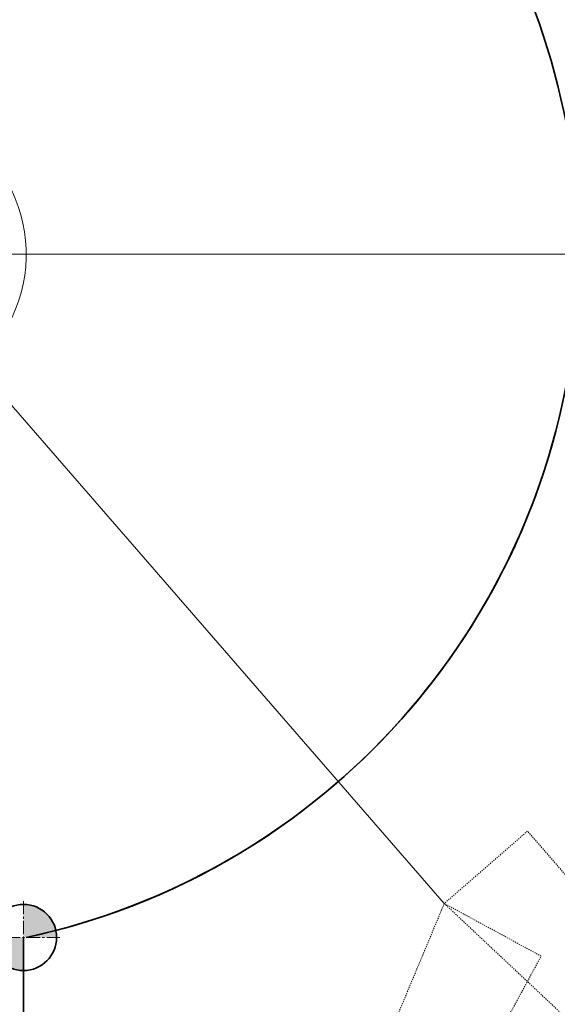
# Model space of a CAD drawing. Header units: millimetres. Extents: x 14751 to 23661, y -2885 to 3415.
# Tile 4 of 19: x 17291 to 17779, y 207 to 1099. Entities that reach past the tile are written whole.
import ezdxf

# ---------------------------------------------------------------- set-up
doc = ezdxf.new("R2010")
doc.units = ezdxf.units.MM
doc.header["$PDSIZE"] = -5
doc.linetypes.add('点画线', pattern=[18, 12, -2, 2, -2])
doc.linetypes.add('虚线', pattern=[2, 1, -1])
doc.layers.get('0').update_dxf_attribs({"lineweight": 35})
for name, color, linetype, lineweight in [('中心线层', 1, '点画线', 18), ('尺寸线层', 7, 'Continuous', 18), ('粗实线层', 7, 'Continuous', 35), ('细实线层', 7, 'Continuous', 18), ('虚线层', 6, '虚线', 18)]:
    doc.layers.add(name, color=color, linetype=linetype, lineweight=lineweight)
doc.styles.add('标准', font='txt', dxfattribs={"width": 0.667})
doc.dimstyles.new('标准', dxfattribs={"dimscale": 30, "dimtxt": 3.5, "dimasz": 4, "dimexe": 2, "dimexo": 0, "dimtad": 1, "dimdsep": 46, "dimtxsty": '标准', "dimblk": '_CAXARROW', "dimcen": 0, "dimdle": 6, "dimazin": 2, "dimtfac": 0.7071067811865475, "dimtdec": 3, "dimtmove": 2, "dimatfit": 3, "dimfxl": 1, "dimfrac": 2, "dimtolj": 1, "dimarcsym": 1})

# ---------------------------------------------------------------- blocks, each defined once
blk = doc.blocks.new('3214324')
at = {"layer": '虚线层', "color": 3}
for p, q in [((0, 0), (984, 100.0000000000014)), ((-1.364242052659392e-11, 99.99999999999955), (0, 0))]:
    blk.add_line(p, q, dxfattribs=at)
at = {"layer": '虚线层', "color": 1}
blk.add_line((984, 100.0000000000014), (-1.364242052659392e-11, 99.99999999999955), dxfattribs=at)
blk = doc.blocks.new('_CAXARROW')
blk.add_hatch(color=0).paths.add_polyline_path([(0, 0), (-1, 0.125), (-1, -0.125)], flags=0)
blk = doc.blocks.new('*D21')
at = {"layer": 'Defpoints', "color": 0, "transparency": 16777216}
for p in [(16994.45087273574, 365.6994330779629), (17294.45087273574, 237.2713547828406), (17294.45087273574, -156.5993231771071)]:
    blk.add_point(p, dxfattribs=at)
at = {"layer": '尺寸线层', "color": 0, "linetype": 'Continuous', "lineweight": -2, "transparency": 16777216}
for p, q in [((16994.45087273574, 365.6994330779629), (16994.45087273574, -216.5993231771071)), ((17294.45087273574, 237.2713547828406), (17294.45087273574, -216.599323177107)), ((16874.45087273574, -156.5993231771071), (16754.45087273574, -156.5993231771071)), ((17414.45087273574, -156.5993231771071), (17534.45087273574, -156.5993231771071))]:
    blk.add_line(p, q, dxfattribs=at)
at = {"layer": '尺寸线层', "color": 0, "lineweight": -2, "transparency": 16777216, "xscale": 120, "yscale": 120, "zscale": 120}
blk.add_blockref('_CAXARROW', (16994.45087273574, -156.5993231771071), dxfattribs=at)
at = {"layer": '尺寸线层', "color": 0, "lineweight": -2, "transparency": 16777216, "xscale": 120, "yscale": 120, "zscale": 120, "rotation": 180}
blk.add_blockref('_CAXARROW', (17294.45087273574, -156.5993231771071), dxfattribs=at)
at = {"layer": '尺寸线层', "color": 0, "transparency": 16777216, "insert": (17160.06916858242, -156.5993231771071), "char_height": 105, "attachment_point": 5, "style": '标准', "bg_fill": 3, "box_fill_scale": 1.1, "bg_fill_color": 256, "bg_fill_true_color": 13158600, "bg_fill_transparency": 0}
blk.add_mtext('\\A1;300', dxfattribs=at)
at = {"layer": '尺寸线层', "color": 0, "linetype": 'Continuous', "lineweight": -2, "transparency": 16777216}
blk.add_line((16994.45087273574, -156.5993231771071), (17294.45087273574, -156.5993231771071), dxfattribs=at)
blk = doc.blocks.new('231234r32')
at = {"layer": '粗实线层'}
h = blk.add_hatch(color=256, dxfattribs=at)
edge = h.paths.add_edge_path(flags=0)
edge.add_arc((-1.501554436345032e-10, -1.482263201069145e-10), 29.99999999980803, 200.27844975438, 246.4693637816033, ccw=False)
edge.add_arc((-3.996802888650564e-11, 1.609743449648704e-10), 29.99999999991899, 179.9999999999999, 200.2784497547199, ccw=False)
edge.add_line((-29.99999999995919, 0), (0, 0))
edge.add_arc((896.0837643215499, -406.5585902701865), 984.0000000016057, 155.5959186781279, 157.3428088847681)
edge = h.paths.add_edge_path(flags=0)
edge.add_arc((896.0837645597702, -406.5585903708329), 984.0000002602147, 157.0111475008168, 157.3428088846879, ccw=False)
edge.add_arc((896.0837643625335, -406.5585902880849), 984.0000000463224, 155.5959186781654, 157.0111475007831, ccw=False)
edge.add_line((0, 1.818989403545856e-12), (0, -30.00000000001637))
edge.add_arc((4.28511892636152e-10, -3.353051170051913e-11), 30.00000000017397, 246.4693637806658, 269.9999999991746, ccw=False)
edge = h.paths.add_edge_path(flags=0)
edge.add_arc((1577.668812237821, -795.3974596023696), 1766.832193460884, 152.9039432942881, 153.2445873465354, ccw=False)
edge.add_arc((1577.668812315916, -795.3974596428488), 1766.83219354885, 152.2717196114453, 152.9039432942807, ccw=False)
edge.add_arc((5.968843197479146e-10, 2.601368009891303e-10), 29.99999999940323, 0, 62.758153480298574, ccw=False)
edge.add_line((30.00000000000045, 0), (0, 0))
edge = h.paths.add_edge_path(flags=0)
edge.add_line((0, -4.547473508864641e-12), (0, 22.16471025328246))
edge.add_line((0, 22.16471025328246), (0, 30.0000000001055))
edge.add_arc((3.242326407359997e-10, 9.13114917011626e-10), 29.99999999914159, 62.75815347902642, 90.00000000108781, ccw=False)
edge.add_arc((1577.66881225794, -795.3974596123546), 1766.832193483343, 152.2717196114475, 153.2445873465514)
at = {"layer": '中心线层'}
for p, q in [((0, -33), (0, 33)), ((-33, 0), (33, 0))]:
    blk.add_line(p, q, dxfattribs=at)
at = {"layer": '粗实线层'}
blk.add_circle((0, 0), 30, dxfattribs=at)

msp = doc.modelspace()

# ---------------------------------------------------------------- linework, layer by layer
at = {"layer": '中心线层'}
msp.add_line((15394.61867923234, 886.7291883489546), (18934.28306623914, 886.7291883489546), dxfattribs=at)
at = {"layer": '尺寸线层'}
msp.add_line((17164.45087273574, 886.7291883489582), (17676.17691534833, 298.0557157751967), dxfattribs=at)
at = {"layer": '尺寸线层', "color": 3}
msp.add_line((17944.45087273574, 886.7291883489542), (17164.45087273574, 886.7291883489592), dxfattribs=at)
at = {"layer": '粗实线层'}
msp.add_line((17296.95087273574, 886.7291883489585), (17296.95087273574, 886.7291823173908), dxfattribs=at)
at = {"layer": '粗实线层', "color": 9}
msp.add_arc((17164.45087273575, 886.7291883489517), 633.4700131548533, 282.0734462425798, 61.8224915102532, dxfattribs=at)
at = {"layer": '粗实线层'}
msp.add_arc((17164.45087273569, 886.7291883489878), 633.4700131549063, 282.0734462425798, 1.822491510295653, dxfattribs=at)
at = {"layer": '细实线层', "color": 7, "linetype": 'Continuous'}
msp.add_arc((17164.45087273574, 886.7291883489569), 132.5, 300.379759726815, 49.78160205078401, dxfattribs=at)

# ---------------------------------------------------------------- block references
at = {"layer": '粗实线层'}
for p, rotation in [((17676.17691534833, 298.0557157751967), 310.9999999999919), ((17676.17691534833, 298.055715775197), 241.4938721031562)]:
    msp.add_blockref('3214324', p, dxfattribs=dict(at, rotation=rotation))

# ---------------------------------------------------------------- next in the draw order: dimensions: what is measured, and where the dimension line sits
at = {"layer": '尺寸线层'}
dim = msp.add_linear_dim(base=(17294.45087273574, -156.5993231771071), p1=(16994.45087273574, 365.6994330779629), p2=(17294.45087273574, 237.2713547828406), dimstyle='标准', override={"dimsah": 1, "dimtfill": 1, "dimtzin": 8}, dxfattribs=at)
dim.commit()
dim.dimension.update_dxf_attribs({"geometry": '*D21', "text_midpoint": (17160.06916858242, -156.5993231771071), "dimtype": 160})

# ---------------------------------------------------------------- next in the draw order: linework, layer by layer
at = {"layer": '粗实线层', "color": 9}
msp.add_line((17294.45087273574, 267.2713547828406), (17294.45087273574, -614.381256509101), dxfattribs=at)
msp.add_arc((17164.45087273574, 886.7291883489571), 1769.068248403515, 310.9999999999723, 149.9999999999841, dxfattribs=at)

# ---------------------------------------------------------------- next in the draw order: block references
at = {"layer": '粗实线层'}
msp.add_blockref('231234r32', (17294.45087273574, 267.2713547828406), dxfattribs=at)

doc.saveas('drawing.dxf')
